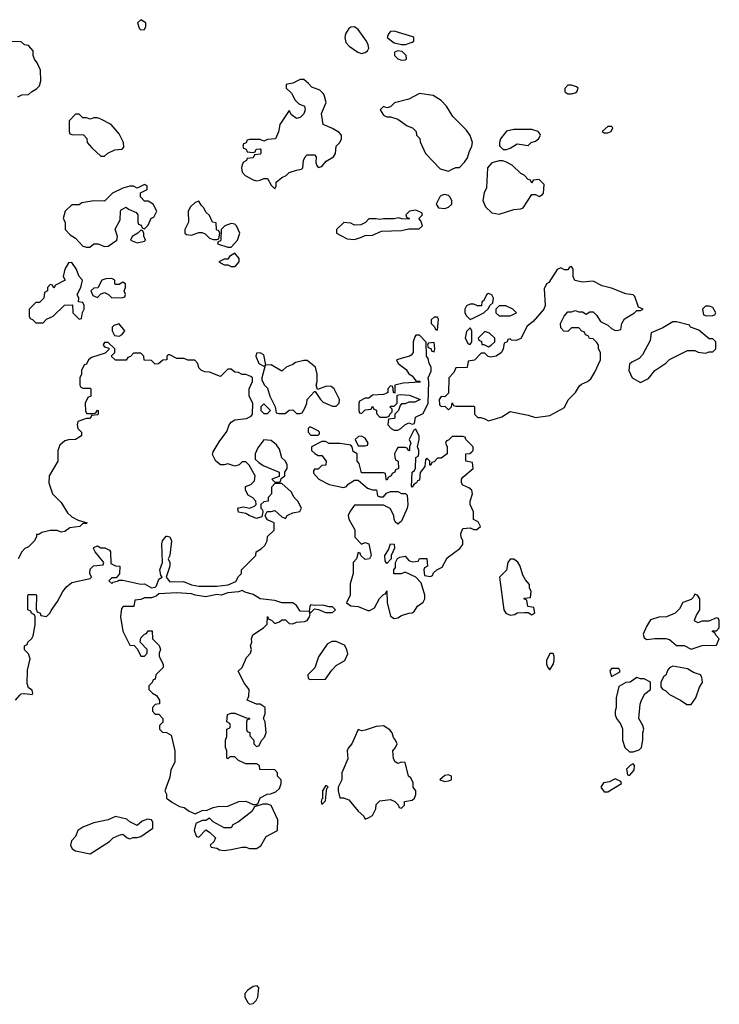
# Model space of a CAD drawing. Header units: inches. Extents: x 1980008 to 2252673, y 74414 to 260562.
# Tile 213 of 228: x 2215421 to 2219286, y 211951 to 217388. Entities that reach past the tile are written whole.
import ezdxf

# ---------------------------------------------------------------- set-up
doc = ezdxf.new("R2010")
doc.units = ezdxf.units.IN
doc.header["$MEASUREMENT"] = 0
doc.layers.add('C2211', color=7, linetype='Continuous')

msp = doc.modelspace()

# ---------------------------------------------------------------- linework, layer by layer
at = {"layer": 'C2211', "color": 5, "elevation": 60}
for points in [[(2216090, 217388), (2216072, 217370), (2216081, 217341), (2216090, 217332), (2216110, 217334), (2216118, 217350), (2216118, 217370)], [(2217270, 217347.8), (2217250, 217347.3), (2217239.9, 217340.1), (2217221.7, 217310), (2217217.4, 217290), (2217222.4, 217262.4), (2217241, 217241), (2217288.5, 217208.5), (2217310, 217202), (2217330, 217207.3), (2217343.2, 217216.8), (2217349.3, 217230), (2217347, 217250), (2217337, 217270), (2217290, 217334)], [(2217490, 217324), (2217470, 217322), (2217458, 217310), (2217451.3, 217290), (2217490, 217261), (2217530, 217251), (2217551.6, 217251.6), (2217590, 217264.7), (2217598, 217270), (2217598, 217290), (2217593.6, 217293.6)], [(2217510, 217215.3), (2217492, 217208), (2217491.3, 217190), (2217510, 217171.3), (2217530, 217164), (2217550, 217166.8), (2217558, 217170), (2217555.3, 217190), (2217533.2, 217213.2)], [(2216990, 217058), (2216970, 217058), (2216930, 217038), (2216894, 217030), (2216894, 217010), (2216922.8, 216982.8), (2216942.8, 216942.8), (2216962.5, 216922.5), (2216994, 216910), (2216998, 216890), (2216990, 216869), (2216970, 216848.7), (2216950, 216842), (2216923.1, 216863.1), (2216910, 216886), (2216858.8, 216810), (2216851, 216769), (2216834, 216730), (2216790, 216726), (2216770, 216718), (2216750, 216726), (2216690, 216726), (2216678, 216722), (2216672.7, 216707.3), (2216658, 216702), (2216654, 216690), (2216658, 216678), (2216672.7, 216672.7), (2216678, 216658), (2216710, 216654), (2216722, 216658), (2216727.3, 216672.7), (2216750, 216674), (2216754, 216670), (2216754, 216650), (2216750, 216646), (2216718, 216642), (2216710, 216626), (2216678, 216622), (2216674, 216610), (2216658, 216602), (2216650.8, 216589.2), (2216646, 216570), (2216650, 216546), (2216667, 216527), (2216710, 216504), (2216730, 216498.8), (2216750, 216501), (2216770, 216511.3), (2216790, 216511), (2216810, 216474), (2216830, 216454), (2216838, 216470), (2216838, 216490), (2216870, 216516), (2216893.2, 216526.8), (2216910, 216544.7), (2216950, 216558), (2216978, 216562), (2216986, 216570), (2216988, 216610), (2216998, 216630), (2217010, 216642), (2217050, 216642), (2217058, 216630), (2217056.9, 216596.9), (2217062, 216582), (2217070, 216572), (2217090, 216578), (2217113.2, 216606.8), (2217154, 216630), (2217165.2, 216650), (2217169.2, 216690), (2217189.2, 216710), (2217199.3, 216730), (2217199, 216750), (2217185.4, 216765.4), (2217150, 216787.3), (2217098, 216810), (2217089.2, 216870.8), (2217113.2, 216930), (2217105.6, 216965.6), (2217098.6, 216978.6), (2217079.3, 216999.3), (2217034.6, 217014.6), (2217016.5, 217036.5)], [(2218470, 217026), (2218450, 217026), (2218432.7, 217007.3), (2218432, 216990), (2218450, 216978), (2218470, 216978), (2218490, 216984.7), (2218498, 216990), (2218506, 217010), (2218496.4, 217016.4)], [(2217630, 216981.2), (2217570.7, 216949.3), (2217491, 216929), (2217470, 216906), (2217450, 216902), (2217430, 216908), (2217412, 216890), (2217430, 216861), (2217450, 216851.3), (2217470, 216852), (2217510, 216838), (2217562, 216802), (2217591, 216791), (2217612, 216770), (2217614, 216750), (2217631.6, 216731.6), (2217632.7, 216712.7), (2217662, 216650), (2217744.5, 216564.5), (2217790, 216551.3), (2217810, 216562), (2217830, 216571.3), (2217850, 216572), (2217878.6, 216601.4), (2217894.8, 216625.2), (2217903.3, 216656.7), (2217919.3, 216690), (2217922.7, 216710), (2217910, 216748.7), (2217890, 216778), (2217813.6, 216853.6), (2217779, 216910), (2217750, 216942), (2217706, 216970)], [(2215750, 216866), (2215730, 216866), (2215694, 216830), (2215694, 216770), (2215698, 216758), (2215710, 216754), (2215772.7, 216752.7), (2215792.7, 216732.7), (2215794, 216710), (2215819.6, 216679.6), (2215870, 216634), (2215890, 216634), (2215908.4, 216651.6), (2215946, 216670), (2215987.3, 216672.7), (2215996.4, 216683.6), (2215995.3, 216710), (2215970, 216758), (2215926, 216810), (2215870, 216838), (2215850, 216846), (2215830, 216846), (2215810, 216838), (2215790, 216846), (2215770, 216846)], [(2218250, 216782), (2218150, 216781.2), (2218110, 216772.7), (2218078, 216730), (2218071.3, 216710), (2218071.6, 216691.6), (2218091.6, 216671.6), (2218110, 216671.3), (2218130, 216678), (2218170, 216702), (2218230, 216694), (2218246, 216710), (2218270, 216718), (2218288, 216730), (2218298, 216750), (2218296.4, 216756.4), (2218286, 216770)], [(2218670, 216799), (2218638, 216770), (2218650, 216762.8), (2218670, 216762.8), (2218688, 216770), (2218698, 216790), (2218690, 216798)], [(2218070, 216609), (2218030, 216598), (2218004.7, 216570), (2217999.8, 216460.2), (2217987.3, 216432.7), (2217978.8, 216390), (2217994.4, 216354.4), (2218030, 216321), (2218070, 216314.8), (2218110, 216327.3), (2218150, 216340.7), (2218190, 216342.8), (2218202, 216350), (2218250, 216422), (2218270, 216422), (2218290, 216412), (2218310, 216422), (2218315.3, 216430), (2218318, 216478), (2218290, 216506), (2218258, 216502), (2218250, 216486), (2218242, 216502), (2218230, 216506), (2218208.7, 216528.7), (2218190, 216538), (2218143.1, 216583.1), (2218110, 216602), (2218090, 216608.7)], [(2216110, 216478), (2216070, 216458), (2216050, 216468), (2216030, 216468), (2215990, 216458), (2215934, 216430), (2215890, 216386), (2215830, 216388), (2215763.6, 216376.4), (2215750, 216366), (2215710, 216366), (2215672, 216330), (2215662, 216290), (2215672, 216270), (2215672, 216230), (2215699.6, 216199.6), (2215730, 216182), (2215770, 216138), (2215790, 216131.3), (2215808.4, 216131.6), (2215830, 216151), (2215854, 216150), (2215890, 216136), (2215910, 216138), (2215958, 216170), (2215962, 216190), (2215949, 216231), (2215976.4, 216283.6), (2215978, 216330), (2215982, 216338), (2216010, 216352), (2216022, 216342), (2216063.6, 216323.6), (2216074, 216310), (2216074, 216270), (2216078, 216258), (2216092.7, 216252.7), (2216098, 216238), (2216110, 216234), (2216130, 216254), (2216147.3, 216292.7), (2216162, 216298), (2216178, 216330), (2216158, 216370), (2216130, 216386), (2216110, 216386), (2216088.7, 216410), (2216088, 216432), (2216126, 216450), (2216126, 216470)], [(2217770, 216422), (2217750, 216418), (2217742, 216410), (2217722, 216370), (2217734, 216350), (2217770, 216344.7), (2217790, 216352), (2217808, 216370), (2217808, 216390), (2217798, 216410), (2217790, 216418)], [(2216410, 216386), (2216390, 216378), (2216365.4, 216354.6), (2216352, 216330), (2216354, 216270), (2216334, 216230), (2216334, 216210), (2216342, 216202), (2216370, 216198), (2216410, 216212), (2216430, 216212), (2216445.4, 216205.4), (2216470, 216182), (2216490, 216174), (2216510, 216174), (2216522, 216178), (2216526, 216210), (2216522, 216222), (2216508, 216228), (2216506, 216266), (2216486, 216270), (2216470, 216306), (2216450, 216326), (2216438, 216350), (2216423.1, 216363.1)], [(2217610, 216335.3), (2217574, 216330), (2217554, 216310), (2217558, 216298), (2217574, 216290), (2217570, 216286), (2217531.6, 216288.4), (2217514.6, 216294.6), (2217490, 216289), (2217430, 216289), (2217410, 216284), (2217390, 216288.7), (2217350, 216288), (2217331.3, 216268.7), (2217305.4, 216254.6), (2217270, 216254), (2217250, 216264), (2217211.6, 216268.4), (2217172, 216230), (2217172, 216210), (2217230, 216177.3), (2217270, 216174), (2217310, 216187.3), (2217330, 216196), (2217370, 216198), (2217420.2, 216219.8), (2217530, 216224), (2217570, 216234), (2217627.3, 216232.7), (2217646, 216250), (2217636.4, 216276.4), (2217626, 216290), (2217646, 216310), (2217642, 216322)], [(2216590, 216262), (2216554, 216250), (2216534, 216230), (2216532.7, 216172.7), (2216530, 216166), (2216518, 216162), (2216514, 216150), (2216570, 216131.3), (2216590, 216131.3), (2216624, 216170), (2216637.2, 216210), (2216618, 216250), (2216610, 216258)], [(2216090, 216226), (2216074, 216210), (2216042, 216190), (2216034, 216170), (2216070, 216156), (2216110, 216164.7), (2216115.3, 216170), (2216107.3, 216192.7), (2216107.3, 216207.3), (2216102, 216222)], [(2216610, 216098), (2216579.6, 216080.4), (2216570, 216066), (2216550, 216066), (2216522, 216050), (2216550, 216034), (2216570, 216034), (2216590, 216024.7), (2216610, 216026), (2216612.9, 216027.1), (2216634, 216050), (2216634, 216070)], [(2215710, 216048), (2215690, 216046), (2215671.3, 216010), (2215662, 215970), (2215672, 215950), (2215618, 215922), (2215610, 215906), (2215602, 215922), (2215590, 215926), (2215574, 215910), (2215574, 215890), (2215558, 215882), (2215554, 215850), (2215530, 215826), (2215510, 215826), (2215474, 215790), (2215474, 215750), (2215478, 215738), (2215492.7, 215732.7), (2215510, 215714), (2215550, 215714), (2215570, 215734), (2215606, 215750), (2215668, 215812), (2215712.7, 215812.7), (2215714, 215770), (2215750, 215734), (2215762, 215738), (2215768.4, 215771.6), (2215778, 215790), (2215778, 215810), (2215770, 215826), (2215746, 215830), (2215748, 215850), (2215738, 215870), (2215758, 215910), (2215768, 215950), (2215749.1, 215969.1), (2215732.9, 216012.9)], [(2218470, 216026), (2218458, 216022), (2218450, 216006), (2218430, 216006), (2218410, 216018), (2218390, 216008), (2218343.6, 215936.4), (2218331.3, 215928.7), (2218318, 215902), (2218324.7, 215810), (2218316, 215790), (2218258.5, 215721.5), (2218224.9, 215695.1), (2218190, 215628), (2218163.6, 215616.4), (2218138, 215618), (2218130, 215626), (2218118, 215622), (2218114, 215610), (2218098, 215602), (2218092, 215570), (2218082, 215550), (2218054, 215530), (2218024, 215524), (2218008.4, 215528.4), (2217990, 215546), (2217970, 215546), (2217932.7, 215507.3), (2217898, 215502), (2217892.7, 215467.3), (2217830, 215466), (2217819.8, 215440.2), (2217792, 215410), (2217790, 215326), (2217770, 215306), (2217750, 215308), (2217738, 215290), (2217741, 215261), (2217750, 215252), (2217770, 215254), (2217790, 215234), (2217806, 215250), (2217810, 215272), (2217818, 215258), (2217830, 215254), (2217930, 215254), (2217934, 215250), (2217934, 215210), (2217952, 215192), (2217968, 215192), (2217990, 215184.7), (2218010, 215172), (2218050, 215184.7), (2218084.7, 215195.3), (2218130, 215224.7), (2218230, 215204.7), (2218270, 215192), (2218350, 215202.8), (2218430, 215247.3), (2218451.8, 215288.2), (2218491.5, 215328.5), (2218513.2, 215366.8), (2218524, 215376), (2218558, 215390), (2218575.5, 215404.5), (2218598, 215442), (2218628.7, 215510), (2218628.7, 215550), (2218618, 215570), (2218618, 215590), (2218610, 215606), (2218590, 215626), (2218568, 215628), (2218562, 215642), (2218547.3, 215647.3), (2218542, 215662), (2218527.3, 215667.3), (2218510, 215686), (2218470, 215686), (2218450, 215666), (2218427.3, 215667.3), (2218410, 215686), (2218409, 215710), (2218428, 215750), (2218450, 215774), (2218470, 215774), (2218490, 215782), (2218510, 215774), (2218530, 215774), (2218550, 215762), (2218570, 215774), (2218590, 215774), (2218610, 215754), (2218630, 215722), (2218670, 215702), (2218690, 215682), (2218710, 215672), (2218727.3, 215672.7), (2218742, 215678), (2218748, 215710), (2218763.1, 215736.9), (2218818, 215770), (2218830, 215782), (2218850, 215782), (2218866, 215790), (2218840.2, 215800.2), (2218819, 215859), (2218810, 215868), (2218770, 215874), (2218690, 215905.2), (2218639.3, 215919.3), (2218590, 215944), (2218530, 215939), (2218488.4, 215948.4), (2218478, 215970), (2218478, 216010)], [(2215930, 215958), (2215896.4, 215956.4), (2215874, 215950), (2215852.7, 215907.3), (2215830, 215906), (2215814, 215890), (2215825.4, 215865.4), (2215850, 215854), (2215867.3, 215872.7), (2215890, 215882), (2215911.3, 215871.3), (2215930, 215852), (2215990, 215854), (2216002, 215858), (2216006, 215870), (2215998, 215890), (2216006, 215910), (2216006, 215930), (2215990, 215938), (2215970, 215926), (2215950, 215926), (2215946, 215930), (2215946, 215950)], [(2218010, 215875.3), (2218002, 215870), (2217983.6, 215836.4), (2217974, 215830), (2217972, 215808), (2217950, 215808), (2217930, 215818), (2217910, 215818), (2217890, 215808), (2217881, 215790), (2217881, 215770), (2217890, 215752), (2217910, 215732), (2217930, 215742), (2217986, 215770), (2218010, 215794), (2218018, 215810), (2218035.3, 215824.7), (2218039, 215850), (2218030, 215868)], [(2218070, 215808), (2218052, 215790), (2218052, 215770), (2218070, 215752), (2218130, 215752), (2218150, 215762), (2218166, 215770), (2218146, 215790), (2218107.3, 215807.3)], [(2219230, 215806), (2219210, 215806), (2219194, 215790), (2219198, 215758), (2219212.7, 215752.7), (2219250, 215754), (2219262, 215758), (2219266, 215770), (2219250, 215798)], [(2217730, 215746), (2217710, 215746), (2217694, 215730), (2217694, 215710), (2217712.7, 215692.7), (2217718, 215678), (2217730, 215674), (2217734.6, 215734.6)], [(2215970, 215708), (2215941, 215699), (2215932, 215690), (2215931.3, 215670), (2215944.7, 215644.7), (2215970, 215641), (2215988, 215650), (2216002, 215670)], [(2217910, 215686), (2217890, 215666), (2217882, 215630), (2217898, 215598), (2217910, 215594), (2217918, 215610), (2217918, 215670)], [(2219050, 215719), (2219030, 215719), (2218974.4, 215685.6), (2218910, 215658), (2218904, 215616), (2218862.3, 215537.7), (2218843.4, 215516.6), (2218802.8, 215497.2), (2218790, 215486), (2218786.8, 215450), (2218804.7, 215410), (2218850, 215384.7), (2218894.2, 215405.8), (2218930, 215451), (2218990, 215491.3), (2219010, 215511.3), (2219110, 215562), (2219150, 215562), (2219170, 215552), (2219210, 215546), (2219230, 215554), (2219250, 215554), (2219266, 215570), (2219266, 215610), (2219250, 215626), (2219230, 215626), (2219173.6, 215673.6), (2219126, 215690), (2219122, 215702)], [(2217630, 215646), (2217610, 215646), (2217603.6, 215636.4), (2217594, 215610), (2217594, 215550), (2217583.6, 215536.4), (2217574, 215530), (2217502, 215510), (2217512, 215490), (2217555.9, 215455.9), (2217570, 215432), (2217590, 215422), (2217610, 215394), (2217631.6, 215391.6), (2217632.7, 215387.3), (2217539.8, 215380.2), (2217494, 215370), (2217494, 215326), (2217486, 215330), (2217482, 215362), (2217470, 215366), (2217454, 215350), (2217454, 215330), (2217450, 215326), (2217430, 215318), (2217370, 215315.3), (2217350, 215298), (2217330, 215298), (2217298, 215282), (2217294, 215270), (2217294, 215230), (2217298, 215218), (2217310, 215214), (2217330, 215234), (2217362, 215238), (2217370, 215254), (2217378, 215238), (2217391.6, 215231.6), (2217392.7, 215212.7), (2217410, 215194), (2217450, 215194), (2217462, 215198), (2217466, 215210), (2217478, 215222), (2217478, 215238), (2217468.4, 215248.4), (2217470, 215254), (2217490, 215254), (2217506, 215270), (2217506, 215314), (2217522, 215318), (2217574.8, 215314.8), (2217634, 215290), (2217603.6, 215276.4), (2217570, 215275.3), (2217550, 215266), (2217530, 215266), (2217522, 215258), (2217514, 215230), (2217494, 215210), (2217494, 215190), (2217490, 215186), (2217458, 215182), (2217454, 215150), (2217474, 215130), (2217490, 215122), (2217510, 215122), (2217526, 215130), (2217548.4, 215151.6), (2217570, 215162), (2217590, 215154), (2217602, 215158), (2217607.3, 215192.7), (2217650, 215214), (2217678, 215270), (2217682, 215390), (2217678, 215410), (2217693.6, 215446.4), (2217694, 215470), (2217684, 215490), (2217678, 215518), (2217668, 215530), (2217667.3, 215607.3)], [(2217990, 215666), (2217954, 215630), (2217958, 215618), (2217971.6, 215611.6), (2217974, 215594), (2217986, 215594), (2218010, 215582), (2218026, 215590), (2218046, 215610), (2218046, 215630), (2218016.4, 215656.4)], [(2217710, 215606), (2217678, 215602), (2217674, 215590), (2217678, 215578), (2217692.7, 215572.7), (2217698, 215558), (2217710, 215554), (2217714, 215570)], [(2216750, 215548), (2216730, 215546), (2216724.7, 215530), (2216742, 215490), (2216770, 215474), (2216778, 215478), (2216758, 215410), (2216759.6, 215399.6), (2216771.3, 215371.3), (2216790, 215354), (2216802, 215310), (2216832, 215250), (2216838, 215218), (2216852.7, 215212.7), (2216887.3, 215212.7), (2216910, 215232), (2216930, 215234), (2216950, 215214), (2216970, 215214), (2216982, 215218), (2216996.4, 215243.6), (2217008, 215270), (2217009.1, 215290.9), (2217050, 215334), (2217054, 215334), (2217082, 215290), (2217096.9, 215276.9), (2217150, 215254), (2217170, 215254), (2217186, 215270), (2217188, 215290), (2217159, 215350), (2217142, 215362), (2217115.3, 215364.7), (2217066, 215346), (2217058, 215370), (2217064, 215390), (2217065.2, 215430), (2217056, 215470), (2217010, 215505.2), (2216990, 215505.2), (2216944.9, 215495.1), (2216930, 215484), (2216894, 215470), (2216870, 215448), (2216810, 215482), (2216780.4, 215480.4), (2216770, 215538)], [(2216770, 215266), (2216754, 215250), (2216754, 215230), (2216770, 215214), (2216790, 215214), (2216806, 215230)], [(2217030, 215138), (2217022, 215138), (2217014, 215130), (2217014, 215110), (2217030, 215094), (2217070, 215094), (2217078, 215102), (2217078, 215110), (2217070, 215118)], [(2217610, 215126), (2217598, 215122), (2217572, 215070), (2217582, 215050), (2217574, 215030), (2217574, 215010), (2217570, 215008), (2217562, 215022), (2217550, 215026), (2217510, 215026), (2217503.6, 215016.4), (2217492, 214990), (2217492.7, 214972.7), (2217498, 214958), (2217512, 214950), (2217514, 214910), (2217498, 214902), (2217494, 214890), (2217478, 214882), (2217474, 214870), (2217458, 214862), (2217450, 214846), (2217446, 214850), (2217442, 214882), (2217430, 214886), (2217310, 214886), (2217296.4, 214936.4), (2217286, 214950), (2217286, 214990), (2217264, 215004), (2217258, 215030), (2217250, 215038), (2217192, 215048), (2217131.6, 215048.4), (2217110, 215058), (2217090, 215058), (2217034, 215030), (2217034, 215010), (2217052, 214992), (2217070, 214982), (2217090, 214982), (2217114, 214950), (2217112.7, 214927.3), (2217090, 214926), (2217070, 214906), (2217050, 214906), (2217043.6, 214896.4), (2217043.6, 214883.6), (2217074, 214850), (2217130, 214822), (2217210, 214804.7), (2217226, 214810), (2217236.4, 214823.6), (2217270, 214844.7), (2217290, 214844.7), (2217342, 214802), (2217370, 214792), (2217391.3, 214791.3), (2217398, 214758), (2217410, 214754), (2217430, 214754), (2217447.3, 214772.7), (2217470, 214782), (2217510, 214782), (2217530, 214772), (2217552, 214772), (2217562, 214762), (2217566, 214710), (2217561, 214690), (2217530, 214618), (2217510, 214602), (2217494.6, 214614.6), (2217489.1, 214629.1), (2217488.7, 214650), (2217468.4, 214688.4), (2217430, 214708), (2217270, 214708), (2217246, 214674), (2217236, 214650), (2217238.8, 214630), (2217271.6, 214571.6), (2217272, 214530), (2217310, 214492), (2217330, 214502), (2217350, 214494), (2217362, 214430), (2217354, 214410), (2217330, 214408), (2217306, 214430), (2217302, 214442), (2217290, 214446), (2217281, 214410), (2217262.8, 214390), (2217264, 214330), (2217247.5, 214272.5), (2217246.8, 214210), (2217227.3, 214167.3), (2217250, 214152), (2217290, 214147.7), (2217344.9, 214124.9), (2217355.1, 214124.9), (2217380.4, 214139.6), (2217408.8, 214191.1), (2217430, 214214), (2217442, 214218), (2217450, 214234), (2217451, 214170), (2217470, 214094), (2217490, 214082), (2217510, 214084.7), (2217530, 214098), (2217570, 214111.3), (2217590, 214112), (2217600.4, 214119.6), (2217618, 214150), (2217650, 214172), (2217659, 214190), (2217659, 214210), (2217639, 214279), (2217608.8, 214308.9), (2217550, 214338), (2217528.7, 214328.7), (2217488.7, 214328.7), (2217488, 214350), (2217496.4, 214363.6), (2217498, 214390), (2217507.3, 214412.7), (2217520.4, 214419.6), (2217550, 214424.7), (2217570, 214402), (2217590, 214394), (2217622, 214398), (2217630, 214412), (2217670, 214412), (2217674, 214370), (2217658, 214362), (2217654, 214350), (2217658, 214318), (2217690, 214314), (2217702, 214318), (2217707.3, 214332.7), (2217726, 214350), (2217754.6, 214365.4), (2217783.1, 214416.9), (2217852.9, 214467.1), (2217868.7, 214490), (2217868.7, 214510), (2217859, 214530), (2217857.2, 214550), (2217870, 214578), (2217910, 214582), (2217930, 214572), (2217947.3, 214572.7), (2217966, 214590), (2217954.6, 214614.6), (2217928, 214628), (2217928.7, 214670), (2217908.8, 214711.1), (2217908.7, 214730), (2217922, 214770), (2217918, 214790), (2217903.1, 214803.1), (2217870, 214818), (2217862, 214830), (2217862, 214850), (2217870, 214862), (2217926, 214910), (2217922, 214942), (2217886, 214950), (2217886, 214990), (2217907.3, 214992.7), (2217918, 215002), (2217926, 215010), (2217926, 215030), (2217886, 215070), (2217882, 215082), (2217870, 215086), (2217810, 215086), (2217790, 215066), (2217778, 215062), (2217774, 215050), (2217782, 215030), (2217782, 214990), (2217750, 214966), (2217730, 214966), (2217710, 214946), (2217698, 214942), (2217690, 214926), (2217686, 214930), (2217686, 214950), (2217670, 214966), (2217662, 214958), (2217659.6, 214920.4), (2217632.7, 214887.3), (2217630, 214846), (2217618, 214842), (2217614, 214830), (2217598, 214822), (2217590, 214806), (2217586, 214810), (2217588.7, 214890), (2217602, 214898), (2217608, 214912), (2217608.7, 214971.3), (2217622, 214978), (2217626, 214990), (2217626, 215010), (2217618, 215030), (2217628.7, 215070), (2217628.4, 215088.4)], [(2217310, 215088), (2217292.7, 215087.3), (2217274, 215070), (2217290, 215034), (2217330, 215034), (2217342, 215038), (2217346, 215050), (2217330, 215078)], [(2216770, 215068), (2216736.9, 215023.1), (2216722, 214990), (2216722, 214962), (2216742, 214942), (2216766.8, 214926.8), (2216854, 214890), (2216854, 214866), (2216814, 214850), (2216830, 214834), (2216850, 214834), (2216862, 214838), (2216866, 214854), (2216886, 214870), (2216886, 214890), (2216898, 214910), (2216898, 214930), (2216888.7, 214950), (2216869.5, 214969.5), (2216857.2, 215017.2), (2216840.2, 215040.2), (2216810, 215064)], [(2217450, 214386), (2217440.4, 214400.4), (2217438, 214430), (2217459, 214461), (2217470, 214494), (2217490, 214492), (2217492, 214470), (2217474, 214430), (2217474, 214410)], [(2218150, 214409), (2218131.3, 214408.7), (2218118, 214390), (2218110.9, 214349.1), (2218072, 214310), (2218094.8, 214130), (2218106.8, 214110), (2218130, 214100.7), (2218156, 214104), (2218170, 214112), (2218210, 214114), (2218230, 214114), (2218250, 214102), (2218266, 214110), (2218262, 214142), (2218227.3, 214147.3), (2218222, 214182), (2218206, 214190), (2218210, 214194), (2218242, 214198), (2218246, 214230), (2218238, 214250), (2218238, 214270), (2218214.6, 214294.6), (2218201.2, 214321.2), (2218186, 214370), (2218172.5, 214392.5)], [(2216650, 214235.3), (2216630.7, 214229.3), (2216570, 214224), (2216534, 214210), (2216510, 214214), (2216450, 214200.9), (2216390, 214209.4), (2216370, 214217.2), (2216290, 214223.7), (2216190, 214218), (2216174.8, 214205.2), (2216150, 214195.3), (2216110, 214195.3), (2216090, 214186), (2216058, 214182), (2216051.6, 214148.4), (2215992, 214148), (2215983.6, 214136.4), (2215978, 214090), (2215991.2, 214011.1), (2216030, 213934), (2216052.7, 213932.7), (2216072.7, 213912.7), (2216090, 213874), (2216110, 213874), (2216126, 213890), (2216126, 213910), (2216086, 213950), (2216090, 213974), (2216110, 213994), (2216122, 213998), (2216130, 214014), (2216152.7, 214012.7), (2216154, 213970), (2216191.6, 213931.6), (2216198, 213910), (2216191.3, 213890), (2216191.6, 213871.6), (2216214, 213830), (2216214, 213810), (2216174, 213770), (2216170, 213746), (2216158, 213742), (2216152.7, 213727.3), (2216134, 213710), (2216134, 213690), (2216154, 213670), (2216176.9, 213656.9), (2216194, 213630), (2216194, 213610), (2216170, 213606), (2216154, 213590), (2216154, 213570), (2216170, 213554), (2216190, 213554), (2216212, 213530), (2216211.6, 213508.4), (2216194, 213490), (2216194, 213470), (2216210, 213454), (2216231.6, 213451.6), (2216258, 213438), (2216278, 213350), (2216278, 213290), (2216255.3, 213244.7), (2216250, 213206), (2216222, 213130), (2216231.2, 213111.1), (2216232, 213090), (2216264.5, 213064.5), (2216303.5, 213043.5), (2216330, 213038), (2216356.9, 213016.9), (2216390, 213002), (2216430, 213022), (2216456.4, 213023.6), (2216490, 213038), (2216516.4, 213043.6), (2216570, 213044.7), (2216631.6, 213071.6), (2216670, 213072), (2216710, 213054), (2216730, 213054), (2216738, 213062), (2216749.1, 213090.9), (2216788.4, 213111.6), (2216807.3, 213112.7), (2216836.4, 213123.6), (2216856.4, 213143.6), (2216866, 213170), (2216866, 213190), (2216846, 213210), (2216846, 213230), (2216830, 213246), (2216748.4, 213248.4), (2216746, 213270), (2216730, 213278), (2216670, 213278), (2216630, 213298), (2216610, 213318), (2216582, 213318), (2216570, 213306), (2216566, 213310), (2216566, 213350), (2216558, 213370), (2216558, 213410), (2216566, 213430), (2216566, 213470), (2216582, 213478), (2216586, 213490), (2216582, 213502), (2216566, 213510), (2216568.4, 213551.6), (2216590, 213558), (2216610, 213558), (2216672.7, 213532.7), (2216691.2, 213531.1), (2216690, 213526), (2216678, 213522), (2216674, 213510), (2216674, 213470), (2216678, 213458), (2216691.6, 213451.6), (2216692.7, 213432.7), (2216714, 213410), (2216714, 213390), (2216730, 213374), (2216742, 213378), (2216758, 213410), (2216773.6, 213426.4), (2216782, 213450), (2216778, 213510), (2216768, 213530), (2216776.4, 213556.4), (2216778, 213590), (2216750, 213608), (2216728.8, 213608.9), (2216678, 213630), (2216687.3, 213652.7), (2216688, 213690), (2216662.7, 213722.7), (2216628, 213790), (2216650, 213811.3), (2216674, 213866), (2216695.3, 213890), (2216702, 213910), (2216695.3, 213930), (2216704, 213950), (2216702, 213970), (2216709.3, 213990.7), (2216768, 214030), (2216788, 214050), (2216790, 214092), (2216798, 214078), (2216812.7, 214072.7), (2216830, 214054), (2216856.4, 214063.6), (2216870, 214074), (2216890, 214074), (2216910, 214054), (2216930, 214052), (2216950, 214061), (2216995.3, 214064.7), (2217008.8, 214071.1), (2217022, 214090), (2217026, 214106), (2217022, 214118), (2217030, 214114), (2217050, 214134), (2217071.6, 214131.6), (2217110, 214114), (2217150, 214114), (2217166, 214130), (2217150, 214146), (2217130, 214146), (2217095.1, 214155.1), (2217050, 214152.7), (2217030, 214156), (2217024, 214150), (2217019.6, 214120.4), (2216970, 214122), (2216950, 214154), (2216930, 214168.7), (2216870, 214168), (2216830, 214181.2), (2216750, 214189.2), (2216710, 214214), (2216666.3, 214226.3)], [(2219150, 214215.3), (2219142, 214198), (2219130, 214186), (2219084.7, 214170), (2219066, 214134), (2219042, 214110), (2218994, 214090), (2218951.6, 214088.4), (2218906.4, 214073.6), (2218883.6, 214036.4), (2218865.4, 213994.6), (2218870, 213974), (2218885.4, 213965.4), (2218930, 213971.3), (2218990, 213971.3), (2219010, 213964.7), (2219050, 213932), (2219091.6, 213931.6), (2219130, 213912), (2219170, 213924.7), (2219191.6, 213931.6), (2219270, 213934), (2219286, 213970), (2219266, 213990), (2219262, 214002), (2219246, 214010), (2219250, 214014), (2219270, 214014), (2219286, 214030), (2219286, 214070), (2219282, 214082), (2219270, 214086), (2219227.3, 214067.3), (2219190, 214066), (2219170, 214058), (2219150, 214066), (2219148.4, 214071.6), (2219160.4, 214099.6), (2219178, 214130), (2219178, 214190), (2219166, 214210)], [(2217170, 213955.3), (2217145.4, 213954.6), (2217119.8, 213940.2), (2217071.3, 213870), (2217051.3, 213808.7), (2217012, 213770), (2217014, 213750), (2217025.4, 213745.4), (2217110, 213746), (2217144.7, 213795.3), (2217170, 213822), (2217218, 213850), (2217234.6, 213885.4), (2217228.7, 213910), (2217214.6, 213934.6)], [(2218350, 213888), (2218331.3, 213850), (2218331.3, 213830), (2218338, 213810), (2218350, 213798), (2218370, 213832), (2218373.6, 213850), (2218372.9, 213872.9), (2218367.3, 213887.3)], [(2218730, 213806), (2218690, 213806), (2218682, 213790), (2218690, 213762), (2218734.6, 213785.4), (2218738, 213790)], [(2219030, 213818), (2219011.2, 213808.9), (2219002, 213798), (2218990.9, 213769.1), (2218979.6, 213760.4), (2218962, 213730), (2218963.6, 213703.6), (2218971.6, 213691.6), (2218990, 213682), (2219010, 213662), (2219070.9, 213630.9), (2219106.8, 213606.8), (2219130, 213606.8), (2219156.6, 213643.4), (2219177.2, 213702.8), (2219192.7, 213727.3), (2219190, 213758), (2219182, 213770), (2219143.7, 213783.7), (2219110, 213804)], [(2218830, 213755.3), (2218794, 213730), (2218770, 213728.7), (2218730, 213706), (2218716.9, 213643.1), (2218716, 213590), (2218711.3, 213570), (2218711.3, 213550), (2218718, 213530), (2218739.8, 213499.8), (2218751.6, 213471.6), (2218751.3, 213410), (2218764.7, 213370), (2218790, 213344.7), (2218810, 213344.7), (2218843.1, 213356.9), (2218855.3, 213370), (2218864, 213410), (2218864, 213450), (2218868.7, 213470), (2218864, 213490), (2218842, 213530), (2218848.4, 213608.4), (2218855.3, 213630), (2218875.3, 213664.7), (2218906, 213690), (2218906, 213730), (2218870, 213748), (2218850, 213748)], [(2217430, 213489.2), (2217390, 213485.2), (2217330, 213464), (2217310, 213462), (2217290, 213468), (2217256.3, 213390), (2217235.5, 213364.5), (2217230.6, 213350), (2217233, 213307), (2217201, 213230), (2217200.7, 213190), (2217181, 213150), (2217180.7, 213130), (2217190, 213092), (2217210, 213091.3), (2217239.8, 213079.8), (2217290, 213018), (2217322, 212990), (2217330, 212974), (2217350, 212982), (2217370, 212994), (2217388, 213030), (2217390, 213054), (2217410, 213074), (2217470, 213082), (2217494, 213070), (2217512.7, 213052.7), (2217518, 213038), (2217530, 213034), (2217546, 213050), (2217546, 213070), (2217590, 213078), (2217602, 213090), (2217609, 213110), (2217609, 213130), (2217595.3, 213150), (2217594.6, 213174.6), (2217582, 213202), (2217568.7, 213210), (2217550, 213286), (2217530, 213288.7), (2217510, 213281.2), (2217495.3, 213290), (2217486.3, 213306.3), (2217482, 213350), (2217498, 213370), (2217506, 213390), (2217498, 213410), (2217485.2, 213425.2), (2217479, 213450), (2217466.3, 213466.3)], [(2218810, 213278), (2218794, 213270), (2218774, 213250), (2218778, 213218), (2218790, 213214), (2218816.4, 213243.6), (2218818, 213270)], [(2217790, 213218), (2217770, 213215.3), (2217742, 213190), (2217770, 213182), (2217790, 213184.7), (2217806, 213190), (2217806, 213210)], [(2218710, 213195.3), (2218679.6, 213180.4), (2218645.4, 213174.6), (2218632, 213150), (2218650, 213124.7), (2218670, 213124.7), (2218746, 213170), (2218742, 213182)], [(2217118, 213158), (2217110, 213158), (2217094, 213130), (2217094, 213086), (2217090, 213086), (2217086, 213070), (2217090, 213054), (2217110, 213074), (2217115.3, 213130), (2217118, 213142), (2217126, 213150)], [(2216790, 213055.3), (2216764.7, 213055.3), (2216718, 213042), (2216703.6, 213016.4), (2216630, 212958), (2216598, 212942), (2216590, 212926), (2216550, 212926), (2216490, 212958), (2216470, 212978), (2216450, 212966), (2216430, 212966), (2216394, 212950), (2216384.7, 212910), (2216398, 212878), (2216410, 212874), (2216450, 212914), (2216470, 212902), (2216502, 212870), (2216492.7, 212847.3), (2216474, 212830), (2216478, 212818), (2216510, 212814), (2216524.7, 212804.7), (2216550, 212801), (2216590, 212806), (2216650, 212818), (2216670, 212818), (2216691.2, 212811.1), (2216730, 212811.3), (2216753.6, 212826.4), (2216782, 212878), (2216846, 212910), (2216848, 212970), (2216810, 213048)], [(2215950, 212988.7), (2215910, 212969.2), (2215830, 212954), (2215770, 212928.7), (2215742, 212910), (2215730, 212878), (2215706.4, 212853.6), (2215701, 212830), (2215711.3, 212810), (2215730, 212798.8), (2215810, 212781), (2215918, 212850), (2215938, 212870), (2215970, 212884.7), (2215991.3, 212891.3), (2216014, 212870), (2216030, 212864.7), (2216048, 212872), (2216070, 212872), (2216090, 212878), (2216156, 212924), (2216156.5, 212956.5), (2216148.8, 212968.9), (2216126.4, 212973.6), (2216096.9, 212963.1), (2216070, 212938), (2216030, 212958), (2216012.9, 212972.9)], [(2216732.5, 212052.5), (2216710, 212049.3), (2216681, 212030), (2216664, 212010), (2216664, 211990), (2216680.5, 211960.5), (2216690, 211951), (2216710, 211954.8), (2216727.5, 211972.5), (2216736.2, 211990), (2216742, 212042)]]:
    msp.add_lwpolyline(points, close=True, dxfattribs=at)
for points in [[(2215410, 216962), (2215432.7, 216972.7), (2215470, 216974), (2215486, 216990), (2215514.6, 217005.4), (2215530, 217022), (2215538, 217050), (2215535.3, 217110), (2215518, 217150), (2215502, 217170), (2215495.3, 217190), (2215496.4, 217216.4), (2215470, 217246), (2215448.4, 217248.4), (2215430, 217266), (2215372.7, 217267.3)], [(2215397.6, 213630), (2215421.3, 213658.7), (2215430, 213664.9), (2215450, 213667.3), (2215490, 213662), (2215494, 213670), (2215490, 213686), (2215470, 213698), (2215462, 213722), (2215463.6, 213796.4), (2215479, 213859), (2215470, 213886), (2215448.4, 213908.4), (2215448, 213930), (2215462, 213938), (2215466, 213950), (2215488.4, 213971.6), (2215494.6, 213985.4), (2215506, 214046), (2215506, 214090), (2215502, 214102), (2215486, 214110), (2215482, 214122), (2215466, 214130), (2215466, 214210), (2215470, 214214), (2215510, 214214), (2215514, 214210), (2215512.7, 214132.7), (2215518, 214118), (2215534, 214110), (2215538, 214098), (2215570, 214092), (2215590, 214112), (2215594.2, 214125.8), (2215630, 214174.8), (2215658.7, 214230), (2215682, 214258), (2215710, 214281), (2215810, 214302), (2215818, 214310), (2215808, 214330), (2215810, 214354), (2215828.4, 214371.6), (2215882, 214378), (2215886, 214390), (2215838, 214450), (2215828.4, 214468.4), (2215830, 214474), (2215850, 214482), (2215870, 214471.3), (2215891.2, 214471.1), (2215918, 214458), (2215922, 214450), (2215924.7, 214384.7), (2215950, 214372), (2215974, 214370), (2215972.7, 214327.3), (2215954, 214306), (2215930, 214306), (2215914, 214290), (2215930, 214274), (2215938, 214282), (2215966, 214290), (2215966, 214294), (2215990, 214294), (2216090, 214270.8), (2216110, 214273), (2216150, 214250.7), (2216170, 214254), (2216177.7, 214262.3), (2216190, 214298), (2216208, 214310), (2216201.2, 214321.2), (2216196, 214350), (2216209.4, 214390), (2216207.2, 214492.8), (2216210, 214511), (2216230, 214536), (2216236, 214536), (2216250, 214532), (2216259.1, 214510), (2216250.7, 214429.3), (2216242, 214410), (2216251, 214390), (2216251, 214370), (2216231, 214310), (2216250, 214284), (2216325.8, 214285.8), (2216370, 214267.3), (2216410, 214260.5), (2216510, 214259.1), (2216572.9, 214267.1), (2216614.6, 214285.4), (2216630, 214314), (2216646, 214330), (2216646, 214350), (2216726, 214430), (2216728, 214450), (2216754.6, 214465.4), (2216774.6, 214485.4), (2216788, 214510), (2216790, 214534), (2216826, 214570), (2216826, 214610), (2216790, 214626), (2216780.4, 214640.4), (2216778, 214650), (2216787.3, 214672.7), (2216810, 214672), (2216830, 214678), (2216870, 214642), (2216890, 214634), (2216898, 214650), (2216906, 214654), (2216930, 214664), (2216968.4, 214671.6), (2216978, 214690), (2216958, 214730), (2216938, 214750), (2216920.4, 214780.4), (2216870, 214826), (2216830, 214826), (2216812.7, 214807.3), (2216812, 214770), (2216794, 214750), (2216794, 214730), (2216770, 214726), (2216754, 214710), (2216754, 214690), (2216762, 214682), (2216764.7, 214670), (2216758, 214642), (2216730, 214634), (2216688, 214650), (2216670, 214662), (2216630, 214669.2), (2216626.8, 214686.8), (2216630, 214692.4), (2216657.3, 214697.3), (2216690, 214691), (2216719, 214701), (2216728, 214710), (2216726, 214730), (2216708.4, 214748.4), (2216683.1, 214763.1), (2216668.7, 214790), (2216669.2, 214810.8), (2216698, 214822), (2216718, 214842), (2216722, 214870), (2216688.7, 214928.7), (2216670, 214946), (2216650, 214946), (2216634, 214930), (2216610, 214922), (2216570, 214935.3), (2216550.9, 214929.1), (2216530, 214929.2), (2216504, 214950), (2216486.3, 214986.3), (2216490, 215002), (2216523.2, 215056.8), (2216565.6, 215114.4), (2216579, 215150), (2216590, 215164.7), (2216610, 215178.8), (2216674.6, 215185.4), (2216700.4, 215199.6), (2216708, 215210), (2216708.7, 215270), (2216689, 215310), (2216689.2, 215350), (2216708, 215390), (2216708, 215410), (2216698, 215418), (2216670, 215429), (2216650, 215429.2), (2216630, 215439), (2216610, 215442), (2216590, 215458), (2216570, 215458), (2216530, 215418), (2216470, 215442), (2216443.1, 215443.1), (2216426, 215450), (2216410, 215466), (2216406, 215490), (2216388, 215508), (2216350, 215508), (2216330, 215518), (2216290, 215518), (2216250, 215538), (2216242, 215538), (2216234, 215530), (2216234, 215510), (2216212.7, 215507.3), (2216187.3, 215487.3), (2216170, 215486), (2216150, 215506), (2216108, 215508), (2216106, 215530), (2216090, 215546), (2216050, 215546), (2216032.7, 215527.3), (2216018, 215522), (2216010, 215508), (2215950, 215508), (2215926, 215530), (2215946, 215550), (2215946, 215570), (2215910, 215606), (2215890, 215606), (2215883.6, 215596.4), (2215882, 215590), (2215890, 215582), (2215914, 215574), (2215912.7, 215567.3), (2215892.7, 215547.3), (2215816.9, 215523.1), (2215802, 215510), (2215790, 215486), (2215778, 215482), (2215762, 215450), (2215762, 215430), (2215754, 215410), (2215754, 215370), (2215758, 215358), (2215770, 215354), (2215810, 215354), (2215814, 215350), (2215814, 215310), (2215798, 215302), (2215782, 215270), (2215785.4, 215225.4), (2215792.7, 215212.7), (2215827.3, 215212.7), (2215842, 215218), (2215850, 215232), (2215854, 215230), (2215854, 215210), (2215850, 215206), (2215818, 215202), (2215810, 215186), (2215790, 215186), (2215742, 215170), (2215738, 215150), (2215742, 215130), (2215762, 215110), (2215762, 215090), (2215730, 215069), (2215691.6, 215068.4), (2215670, 215062), (2215642, 215038), (2215632, 215010), (2215631.3, 214950), (2215584.7, 214870), (2215582, 214830), (2215602, 214770), (2215650, 214722), (2215684.7, 214664.7), (2215710, 214642), (2215743.6, 214623.6), (2215794, 214610), (2215790, 214606), (2215770, 214606), (2215754, 214590), (2215698, 214582), (2215670, 214562), (2215650, 214558), (2215627.3, 214567.3), (2215590, 214568), (2215543.6, 214556.4), (2215526, 214546), (2215514, 214546), (2215514, 214534), (2215502, 214510), (2215470, 214478), (2215450, 214468), (2215432, 214450), (2215412, 214410)]]:
    msp.add_lwpolyline(points, dxfattribs=at)

doc.saveas('drawing.dxf')
